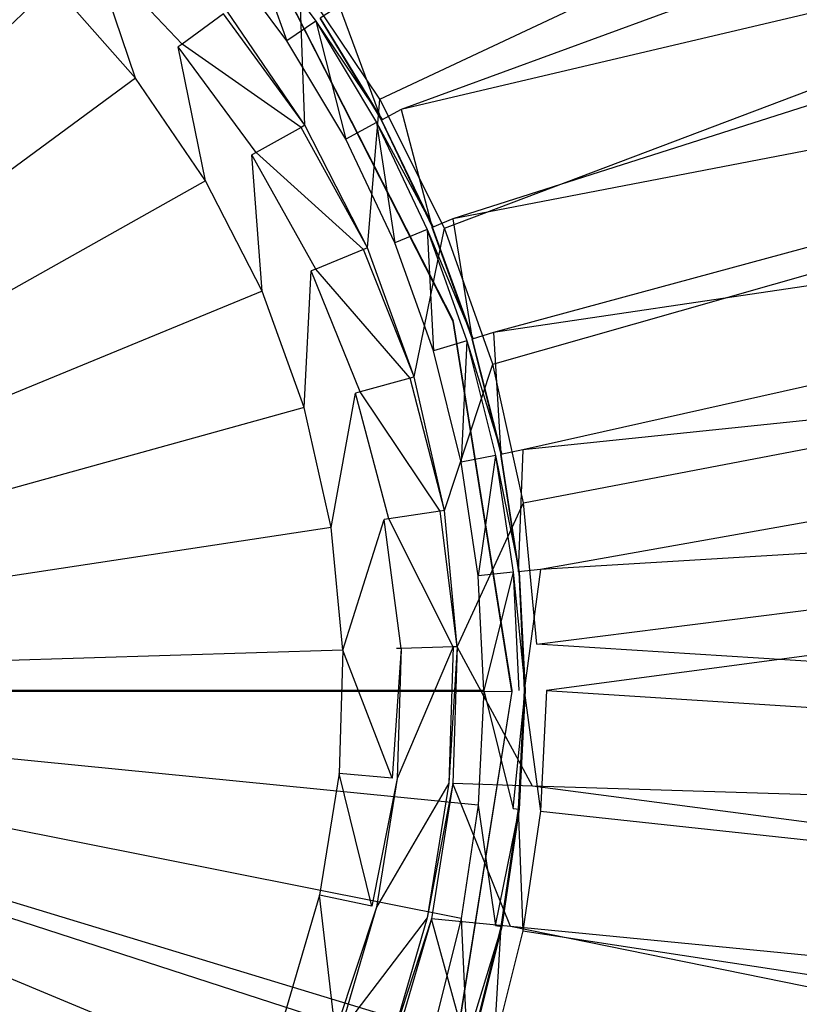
# Model space of a CAD drawing. Extents: x 0 to 0.45, y -0.35 to 0.
# Tile 16 of 28: x 0.243 to 0.262, y -0.168 to -0.144. Entities that reach past the tile are written whole.
import ezdxf

# ---------------------------------------------------------------- set-up
doc = ezdxf.new("R2010")
doc.units = 0
doc.layers.add('L0_WT_536045_0___REPLACEMTFOREM', color=7, linetype='CONTINUOUS')
doc.layers.add('L1_ABLAUF60____REPLACEMTFOREMPT', color=7, linetype='CONTINUOUS')

msp = doc.modelspace()

# ---------------------------------------------------------------- linework, layer by layer
at = {"layer": 'L0_WT_536045_0___REPLACEMTFOREM', "color": 8}
for points, invisible_edges in [([(0.375133, -0.087646, 0.021923), (0.251689, -0.145629, 0.021923), (0.249681, -0.142625, 0.021923), (0.375133, -0.087646, 0.021923)], 13), ([(0.251689, -0.145629, 0.021923), (0.375133, -0.087646, 0.021923), (0.375899, -0.10255, 0.021923), (0.251689, -0.145629, 0.021923)], 14), ([(0.375899, -0.10255, 0.021923), (0.253312, -0.148858, 0.021923), (0.251689, -0.145629, 0.021923), (0.375899, -0.10255, 0.021923)], 13), ([(0.253312, -0.148858, 0.021923), (0.375899, -0.10255, 0.021923), (0.376665, -0.117455, 0.021923), (0.253312, -0.148858, 0.021923)], 14), ([(0.376665, -0.117455, 0.021923), (0.254523, -0.152264, 0.021923), (0.253312, -0.148858, 0.021923), (0.376665, -0.117455, 0.021923)], 13), ([(0.254523, -0.152264, 0.021923), (0.376665, -0.117455, 0.021923), (0.377431, -0.13236, 0.021923), (0.254523, -0.152264, 0.021923)], 14), ([(0.377431, -0.13236, 0.021923), (0.255294, -0.155738, 0.021923), (0.254523, -0.152264, 0.021923), (0.377431, -0.13236, 0.021923)], 13), ([(0.255294, -0.155738, 0.021923), (0.377431, -0.13236, 0.021923), (0.376272, -0.143963, 0.021923), (0.255294, -0.155738, 0.021923)], 14), ([(0.252226, -0.145884, 0.054029), (0.286379, -0.133371, 0.054029), (0.250669, -0.143285, 0.054029), (0.252226, -0.145884, 0.054029)], 13), ([(0.286379, -0.133371, 0.054029), (0.252226, -0.145884, 0.054029), (0.289854, -0.137029, 0.054029), (0.286379, -0.133371, 0.054029)], 14), ([(0.243585, -0.13779, 0.049023), (0.241276, -0.136078, 0.049023), (0.225, -0.160437, 0.049023), (0.243585, -0.13779, 0.049023)], 14), ([(0.253522, -0.148623, 0.054029), (0.289854, -0.137029, 0.054029), (0.252226, -0.145884, 0.054029), (0.253522, -0.148623, 0.054029)], 13), ([(0.289854, -0.137029, 0.054029), (0.253522, -0.148623, 0.054029), (0.292827, -0.141075, 0.054029), (0.289854, -0.137029, 0.054029)], 14), ([(0.245715, -0.139721, 0.049023), (0.243585, -0.13779, 0.049023), (0.225, -0.160437, 0.049023), (0.245715, -0.139721, 0.049023)], 14), ([(0.247646, -0.141851, 0.049023), (0.245715, -0.139721, 0.049023), (0.225, -0.160437, 0.049023), (0.247646, -0.141851, 0.049023)], 14), ([(0.243507, -0.14276), (0.225, -0.160213), (0.241162, -0.140681), (0.243507, -0.14276)], 14), ([(0.254542, -0.151475, 0.054029), (0.292827, -0.141075, 0.054029), (0.253522, -0.148623, 0.054029), (0.254542, -0.151475, 0.054029)], 13), ([(0.292827, -0.141075, 0.054029), (0.254542, -0.151475, 0.054029), (0.295248, -0.145439, 0.054029), (0.292827, -0.141075, 0.054029)], 14), ([(0.249359, -0.144161, 0.049023), (0.248326, -0.141294, 0.049023), (0.247646, -0.141851, 0.049023), (0.249359, -0.144161, 0.049023)], 13), ([(0.250222, -0.143584, 0.050165), (0.248326, -0.141294, 0.049023), (0.25009, -0.143672, 0.049023), (0.250222, -0.143584, 0.050165)], 13), ([(0.248326, -0.141294, 0.049023), (0.249359, -0.144161, 0.049023), (0.25009, -0.143672, 0.049023), (0.248326, -0.141294, 0.049023)], 14), ([(0.24674, -0.144246, 0.001753), (0.24447, -0.141853), (0.244558, -0.14177, 0.001753), (0.24674, -0.144246, 0.001753)], 14), ([(0.244558, -0.14177, 0.001753), (0.247776, -0.143485, 0.020382), (0.24674, -0.144246, 0.001753), (0.244558, -0.14177, 0.001753)], 13), ([(0.249359, -0.144161, 0.049023), (0.247646, -0.141851, 0.049023), (0.225, -0.160437, 0.049023), (0.249359, -0.144161, 0.049023)], 14), ([(0.24447, -0.141853), (0.245572, -0.145103), (0.243507, -0.14276), (0.24447, -0.141853)], 13), ([(0.24447, -0.141853), (0.24674, -0.144246, 0.001753), (0.246642, -0.144317), (0.24447, -0.141853)], 13), ([(0.245572, -0.145103), (0.24447, -0.141853), (0.246642, -0.144317), (0.245572, -0.145103)], 14), ([(0.245572, -0.145103), (0.225, -0.160213), (0.243507, -0.14276), (0.245572, -0.145103)], 14), ([(0.249681, -0.142625, 0.021923), (0.24981, -0.14628, 0.021923), (0.247862, -0.143422, 0.021923), (0.249681, -0.142625, 0.021923)], 13), ([(0.24981, -0.14628, 0.021923), (0.249681, -0.142625, 0.021923), (0.251689, -0.145629, 0.021923), (0.24981, -0.14628, 0.021923)], 14), ([(0.25173, -0.146149, 0.054029), (0.250669, -0.143285, 0.054029), (0.250201, -0.143598, 0.054029), (0.25173, -0.146149, 0.054029)], 13), ([(0.250669, -0.143285, 0.054029), (0.25173, -0.146149, 0.054029), (0.252226, -0.145884, 0.054029), (0.250669, -0.143285, 0.054029)], 14), ([(0.249717, -0.146333, 0.020382), (0.24674, -0.144246, 0.001753), (0.247776, -0.143485, 0.020382), (0.249717, -0.146333, 0.020382)], 14), ([(0.24981, -0.14628, 0.021923), (0.247776, -0.143485, 0.020382), (0.247862, -0.143422, 0.021923), (0.24981, -0.14628, 0.021923)], 14), ([(0.247776, -0.143485, 0.020382), (0.24981, -0.14628, 0.021923), (0.249717, -0.146333, 0.020382), (0.247776, -0.143485, 0.020382)], 13), ([(0.250837, -0.146627, 0.049023), (0.25009, -0.143672, 0.049023), (0.249359, -0.144161, 0.049023), (0.250837, -0.146627, 0.049023)], 13), ([(0.25009, -0.143672, 0.049023), (0.251752, -0.146137, 0.050165), (0.250222, -0.143584, 0.050165), (0.25009, -0.143672, 0.049023)], 14), ([(0.251752, -0.146137, 0.050165), (0.25009, -0.143672, 0.049023), (0.251612, -0.146212, 0.049023), (0.251752, -0.146137, 0.050165)], 13), ([(0.25009, -0.143672, 0.049023), (0.250837, -0.146627, 0.049023), (0.251612, -0.146212, 0.049023), (0.25009, -0.143672, 0.049023)], 14), ([(0.251738, -0.146145, 0.052677), (0.250201, -0.143598, 0.054029), (0.250208, -0.143593, 0.052677), (0.251738, -0.146145, 0.052677)], 14), ([(0.250201, -0.143598, 0.054029), (0.251738, -0.146145, 0.052677), (0.25173, -0.146149, 0.054029), (0.250201, -0.143598, 0.054029)], 13), ([(0.251752, -0.146137, 0.050165), (0.250208, -0.143593, 0.052677), (0.250222, -0.143584, 0.050165), (0.251752, -0.146137, 0.050165)], 14), ([(0.250208, -0.143593, 0.052677), (0.251752, -0.146137, 0.050165), (0.251738, -0.146145, 0.052677), (0.250208, -0.143593, 0.052677)], 13), ([(0.376272, -0.143963, 0.021923), (0.255629, -0.159279, 0.021923), (0.255294, -0.155738, 0.021923), (0.376272, -0.143963, 0.021923)], 13), ([(0.255629, -0.159279, 0.021923), (0.376272, -0.143963, 0.021923), (0.373356, -0.155349, 0.021923), (0.255629, -0.159279, 0.021923)], 14), ([(0.250837, -0.146627, 0.049023), (0.249359, -0.144161, 0.049023), (0.225, -0.160437, 0.049023), (0.250837, -0.146627, 0.049023)], 14), ([(0.248593, -0.146963, 0.001753), (0.246642, -0.144317), (0.24674, -0.144246, 0.001753), (0.248593, -0.146963, 0.001753)], 14), ([(0.24674, -0.144246, 0.001753), (0.249717, -0.146333, 0.020382), (0.248593, -0.146963, 0.001753), (0.24674, -0.144246, 0.001753)], 13), ([(0.246642, -0.144317), (0.247326, -0.147674), (0.245572, -0.145103), (0.246642, -0.144317)], 13), ([(0.246642, -0.144317), (0.248593, -0.146963, 0.001753), (0.248487, -0.147023), (0.246642, -0.144317)], 13), ([(0.247326, -0.147674), (0.246642, -0.144317), (0.248487, -0.147023), (0.247326, -0.147674)], 14), ([(0.247326, -0.147674), (0.225, -0.160213), (0.245572, -0.145103), (0.247326, -0.147674)], 14), ([(0.255279, -0.154414, 0.054029), (0.295248, -0.145439, 0.054029), (0.254542, -0.151475, 0.054029), (0.255279, -0.154414, 0.054029)], 13), ([(0.295248, -0.145439, 0.054029), (0.255279, -0.154414, 0.054029), (0.297074, -0.150047, 0.054029), (0.295248, -0.145439, 0.054029)], 14), ([(0.251689, -0.145629, 0.021923), (0.251382, -0.149349, 0.021923), (0.24981, -0.14628, 0.021923), (0.251689, -0.145629, 0.021923)], 13), ([(0.251382, -0.149349, 0.021923), (0.251689, -0.145629, 0.021923), (0.253312, -0.148858, 0.021923), (0.251382, -0.149349, 0.021923)], 14), ([(0.253002, -0.148838, 0.054029), (0.252226, -0.145884, 0.054029), (0.25173, -0.146149, 0.054029), (0.253002, -0.148838, 0.054029)], 13), ([(0.252226, -0.145884, 0.054029), (0.253002, -0.148838, 0.054029), (0.253522, -0.148623, 0.054029), (0.252226, -0.145884, 0.054029)], 14), ([(0.252066, -0.149225, 0.049023), (0.251612, -0.146212, 0.049023), (0.250837, -0.146627, 0.049023), (0.252066, -0.149225, 0.049023)], 13), ([(0.251612, -0.146212, 0.049023), (0.253025, -0.148828, 0.050165), (0.251752, -0.146137, 0.050165), (0.251612, -0.146212, 0.049023)], 14), ([(0.253025, -0.148828, 0.050165), (0.251612, -0.146212, 0.049023), (0.252878, -0.148889, 0.049023), (0.253025, -0.148828, 0.050165)], 13), ([(0.251612, -0.146212, 0.049023), (0.252066, -0.149225, 0.049023), (0.252878, -0.148889, 0.049023), (0.251612, -0.146212, 0.049023)], 14), ([(0.25301, -0.148834, 0.052677), (0.25173, -0.146149, 0.054029), (0.251738, -0.146145, 0.052677), (0.25301, -0.148834, 0.052677)], 14), ([(0.25173, -0.146149, 0.054029), (0.25301, -0.148834, 0.052677), (0.253002, -0.148838, 0.054029), (0.25173, -0.146149, 0.054029)], 13), ([(0.253025, -0.148828, 0.050165), (0.251738, -0.146145, 0.052677), (0.251752, -0.146137, 0.050165), (0.253025, -0.148828, 0.050165)], 14), ([(0.251738, -0.146145, 0.052677), (0.253025, -0.148828, 0.050165), (0.25301, -0.148834, 0.052677), (0.251738, -0.146145, 0.052677)], 13), ([(0.251283, -0.14939, 0.020382), (0.248593, -0.146963, 0.001753), (0.249717, -0.146333, 0.020382), (0.251283, -0.14939, 0.020382)], 14), ([(0.251382, -0.149349, 0.021923), (0.249717, -0.146333, 0.020382), (0.24981, -0.14628, 0.021923), (0.251382, -0.149349, 0.021923)], 14), ([(0.249717, -0.146333, 0.020382), (0.251382, -0.149349, 0.021923), (0.251283, -0.14939, 0.020382), (0.249717, -0.146333, 0.020382)], 13), ([(0.252066, -0.149225, 0.049023), (0.250837, -0.146627, 0.049023), (0.225, -0.160437, 0.049023), (0.252066, -0.149225, 0.049023)], 14), ([(0.250088, -0.149882, 0.001753), (0.248487, -0.147023), (0.248593, -0.146963, 0.001753), (0.250088, -0.149882, 0.001753)], 14), ([(0.248593, -0.146963, 0.001753), (0.251283, -0.14939, 0.020382), (0.250088, -0.149882, 0.001753), (0.248593, -0.146963, 0.001753)], 13), ([(0.248487, -0.147023), (0.24874, -0.150436), (0.247326, -0.147674), (0.248487, -0.147023)], 13), ([(0.248487, -0.147023), (0.250088, -0.149882, 0.001753), (0.249975, -0.149928), (0.248487, -0.147023)], 13), ([(0.24874, -0.150436), (0.248487, -0.147023), (0.249975, -0.149928), (0.24874, -0.150436)], 14), ([(0.24874, -0.150436), (0.225, -0.160213), (0.247326, -0.147674), (0.24874, -0.150436)], 14), ([(0.254004, -0.151638, 0.054029), (0.253522, -0.148623, 0.054029), (0.253002, -0.148838, 0.054029), (0.254004, -0.151638, 0.054029)], 13), ([(0.253522, -0.148623, 0.054029), (0.254004, -0.151638, 0.054029), (0.254542, -0.151475, 0.054029), (0.253522, -0.148623, 0.054029)], 14), ([(0.253312, -0.148858, 0.021923), (0.252554, -0.152583, 0.021923), (0.251382, -0.149349, 0.021923), (0.253312, -0.148858, 0.021923)], 13), ([(0.253035, -0.151932, 0.049023), (0.252878, -0.148889, 0.049023), (0.252066, -0.149225, 0.049023), (0.253035, -0.151932, 0.049023)], 13), ([(0.252554, -0.152583, 0.021923), (0.253312, -0.148858, 0.021923), (0.254523, -0.152264, 0.021923), (0.252554, -0.152583, 0.021923)], 14), ([(0.252878, -0.148889, 0.049023), (0.254028, -0.151631, 0.050165), (0.253025, -0.148828, 0.050165), (0.252878, -0.148889, 0.049023)], 14), ([(0.254028, -0.151631, 0.050165), (0.252878, -0.148889, 0.049023), (0.253876, -0.151677, 0.049023), (0.254028, -0.151631, 0.050165)], 13), ([(0.252878, -0.148889, 0.049023), (0.253035, -0.151932, 0.049023), (0.253876, -0.151677, 0.049023), (0.252878, -0.148889, 0.049023)], 14), ([(0.254012, -0.151636, 0.052677), (0.253002, -0.148838, 0.054029), (0.25301, -0.148834, 0.052677), (0.254012, -0.151636, 0.052677)], 14), ([(0.253002, -0.148838, 0.054029), (0.254012, -0.151636, 0.052677), (0.254004, -0.151638, 0.054029), (0.253002, -0.148838, 0.054029)], 13), ([(0.254028, -0.151631, 0.050165), (0.25301, -0.148834, 0.052677), (0.253025, -0.148828, 0.050165), (0.254028, -0.151631, 0.050165)], 14), ([(0.25301, -0.148834, 0.052677), (0.254028, -0.151631, 0.050165), (0.254012, -0.151636, 0.052677), (0.25301, -0.148834, 0.052677)], 13), ([(0.253035, -0.151932, 0.049023), (0.252066, -0.149225, 0.049023), (0.225, -0.160437, 0.049023), (0.253035, -0.151932, 0.049023)], 14), ([(0.252451, -0.152611, 0.020382), (0.250088, -0.149882, 0.001753), (0.251283, -0.14939, 0.020382), (0.252451, -0.152611, 0.020382)], 14), ([(0.252554, -0.152583, 0.021923), (0.251283, -0.14939, 0.020382), (0.251382, -0.149349, 0.021923), (0.252554, -0.152583, 0.021923)], 14), ([(0.251283, -0.14939, 0.020382), (0.252554, -0.152583, 0.021923), (0.252451, -0.152611, 0.020382), (0.251283, -0.14939, 0.020382)], 13), ([(0.249975, -0.149928), (0.249795, -0.153346), (0.24874, -0.150436), (0.249975, -0.149928)], 13), ([(0.249795, -0.153346), (0.249975, -0.149928), (0.251085, -0.152989), (0.249795, -0.153346)], 14), ([(0.251202, -0.152957, 0.001753), (0.249975, -0.149928), (0.250088, -0.149882, 0.001753), (0.251202, -0.152957, 0.001753)], 14), ([(0.249975, -0.149928), (0.251202, -0.152957, 0.001753), (0.251085, -0.152989), (0.249975, -0.149928)], 13), ([(0.250088, -0.149882, 0.001753), (0.252451, -0.152611, 0.020382), (0.251202, -0.152957, 0.001753), (0.250088, -0.149882, 0.001753)], 13), ([(0.255723, -0.157411, 0.054029), (0.297074, -0.150047, 0.054029), (0.255279, -0.154414, 0.054029), (0.255723, -0.157411, 0.054029)], 13), ([(0.297074, -0.150047, 0.054029), (0.255723, -0.157411, 0.054029), (0.298275, -0.154819, 0.054029), (0.297074, -0.150047, 0.054029)], 14), ([(0.249795, -0.153346), (0.225, -0.160213), (0.24874, -0.150436), (0.249795, -0.153346)], 14), ([(0.253733, -0.154721, 0.049023), (0.253876, -0.151677, 0.049023), (0.253035, -0.151932, 0.049023), (0.253733, -0.154721, 0.049023)], 13), ([(0.253876, -0.151677, 0.049023), (0.253733, -0.154721, 0.049023), (0.254595, -0.15455, 0.049023), (0.253876, -0.151677, 0.049023)], 14), ([(0.253876, -0.151677, 0.049023), (0.254751, -0.154519, 0.050165), (0.254028, -0.151631, 0.050165), (0.253876, -0.151677, 0.049023)], 14), ([(0.254751, -0.154519, 0.050165), (0.253876, -0.151677, 0.049023), (0.254595, -0.15455, 0.049023), (0.254751, -0.154519, 0.050165)], 13), ([(0.254727, -0.154524, 0.054029), (0.254542, -0.151475, 0.054029), (0.254004, -0.151638, 0.054029), (0.254727, -0.154524, 0.054029)], 13), ([(0.254735, -0.154522, 0.052677), (0.254004, -0.151638, 0.054029), (0.254012, -0.151636, 0.052677), (0.254735, -0.154522, 0.052677)], 14), ([(0.254004, -0.151638, 0.054029), (0.254735, -0.154522, 0.052677), (0.254727, -0.154524, 0.054029), (0.254004, -0.151638, 0.054029)], 13), ([(0.254751, -0.154519, 0.050165), (0.254012, -0.151636, 0.052677), (0.254028, -0.151631, 0.050165), (0.254751, -0.154519, 0.050165)], 14), ([(0.254012, -0.151636, 0.052677), (0.254751, -0.154519, 0.050165), (0.254735, -0.154522, 0.052677), (0.254012, -0.151636, 0.052677)], 13), ([(0.254542, -0.151475, 0.054029), (0.254727, -0.154524, 0.054029), (0.255279, -0.154414, 0.054029), (0.254542, -0.151475, 0.054029)], 14), ([(0.253733, -0.154721, 0.049023), (0.253035, -0.151932, 0.049023), (0.225, -0.160437, 0.049023), (0.253733, -0.154721, 0.049023)], 14), ([(0.254523, -0.152264, 0.021923), (0.253309, -0.155932, 0.021923), (0.252554, -0.152583, 0.021923), (0.254523, -0.152264, 0.021923)], 13), ([(0.253309, -0.155932, 0.021923), (0.254523, -0.152264, 0.021923), (0.255294, -0.155738, 0.021923), (0.253309, -0.155932, 0.021923)], 14), ([(0.253203, -0.155948, 0.020382), (0.251202, -0.152957, 0.001753), (0.252451, -0.152611, 0.020382), (0.253203, -0.155948, 0.020382)], 14), ([(0.253309, -0.155932, 0.021923), (0.252451, -0.152611, 0.020382), (0.252554, -0.152583, 0.021923), (0.253309, -0.155932, 0.021923)], 14), ([(0.252451, -0.152611, 0.020382), (0.253309, -0.155932, 0.021923), (0.253203, -0.155948, 0.020382), (0.252451, -0.152611, 0.020382)], 13), ([(0.251085, -0.152989), (0.250474, -0.156359), (0.249795, -0.153346), (0.251085, -0.152989)], 13), ([(0.250474, -0.156359), (0.251085, -0.152989), (0.251799, -0.156159), (0.250474, -0.156359)], 14), ([(0.25192, -0.156141, 0.001753), (0.251085, -0.152989), (0.251202, -0.152957, 0.001753), (0.25192, -0.156141, 0.001753)], 14), ([(0.251085, -0.152989), (0.25192, -0.156141, 0.001753), (0.251799, -0.156159), (0.251085, -0.152989)], 13), ([(0.251202, -0.152957, 0.001753), (0.253203, -0.155948, 0.020382), (0.25192, -0.156141, 0.001753), (0.251202, -0.152957, 0.001753)], 13), ([(0.250474, -0.156359), (0.225, -0.160213), (0.249795, -0.153346), (0.250474, -0.156359)], 14), ([(0.254155, -0.157565, 0.049023), (0.254595, -0.15455, 0.049023), (0.253733, -0.154721, 0.049023), (0.254155, -0.157565, 0.049023)], 13), ([(0.254595, -0.15455, 0.049023), (0.254155, -0.157565, 0.049023), (0.25503, -0.157479, 0.049023), (0.254595, -0.15455, 0.049023)], 14), ([(0.254595, -0.15455, 0.049023), (0.255188, -0.157463, 0.050165), (0.254751, -0.154519, 0.050165), (0.254595, -0.15455, 0.049023)], 14), ([(0.255188, -0.157463, 0.050165), (0.254595, -0.15455, 0.049023), (0.25503, -0.157479, 0.049023), (0.255188, -0.157463, 0.050165)], 13), ([(0.255163, -0.157466, 0.054029), (0.255279, -0.154414, 0.054029), (0.254727, -0.154524, 0.054029), (0.255163, -0.157466, 0.054029)], 13), ([(0.255172, -0.157465, 0.052677), (0.254727, -0.154524, 0.054029), (0.254735, -0.154522, 0.052677), (0.255172, -0.157465, 0.052677)], 14), ([(0.254727, -0.154524, 0.054029), (0.255172, -0.157465, 0.052677), (0.255163, -0.157466, 0.054029), (0.254727, -0.154524, 0.054029)], 13), ([(0.255188, -0.157463, 0.050165), (0.254735, -0.154522, 0.052677), (0.254751, -0.154519, 0.050165), (0.255188, -0.157463, 0.050165)], 14), ([(0.254735, -0.154522, 0.052677), (0.255188, -0.157463, 0.050165), (0.255172, -0.157465, 0.052677), (0.254735, -0.154522, 0.052677)], 13), ([(0.255279, -0.154414, 0.054029), (0.255163, -0.157466, 0.054029), (0.255723, -0.157411, 0.054029), (0.255279, -0.154414, 0.054029)], 14), ([(0.254155, -0.157565, 0.049023), (0.253733, -0.154721, 0.049023), (0.225, -0.160437, 0.049023), (0.254155, -0.157565, 0.049023)], 14), ([(0.255872, -0.160437, 0.054029), (0.298275, -0.154819, 0.054029), (0.255723, -0.157411, 0.054029), (0.255872, -0.160437, 0.054029)], 13), ([(0.298275, -0.154819, 0.054029), (0.255872, -0.160437, 0.054029), (0.29883, -0.159675, 0.054029), (0.298275, -0.154819, 0.054029)], 14), ([(0.368776, -0.166378, 0.021923), (0.255629, -0.159279, 0.021923), (0.373356, -0.155349, 0.021923), (0.368776, -0.166378, 0.021923)], 14), ([(0.255294, -0.155738, 0.021923), (0.253634, -0.159345, 0.021923), (0.253309, -0.155932, 0.021923), (0.255294, -0.155738, 0.021923)], 13), ([(0.253634, -0.159345, 0.021923), (0.255294, -0.155738, 0.021923), (0.255629, -0.159279, 0.021923), (0.253634, -0.159345, 0.021923)], 14), ([(0.253527, -0.159349, 0.020382), (0.25192, -0.156141, 0.001753), (0.253203, -0.155948, 0.020382), (0.253527, -0.159349, 0.020382)], 14), ([(0.253634, -0.159345, 0.021923), (0.253203, -0.155948, 0.020382), (0.253309, -0.155932, 0.021923), (0.253634, -0.159345, 0.021923)], 14), ([(0.253203, -0.155948, 0.020382), (0.253634, -0.159345, 0.021923), (0.253527, -0.159349, 0.020382), (0.253203, -0.155948, 0.020382)], 13), ([(0.250767, -0.159431), (0.225, -0.160213), (0.250474, -0.156359), (0.250767, -0.159431)], 14), ([(0.251799, -0.156159), (0.250767, -0.159431), (0.250474, -0.156359), (0.251799, -0.156159)], 13), ([(0.250767, -0.159431), (0.251799, -0.156159), (0.252107, -0.159391), (0.250767, -0.159431)], 14), ([(0.252229, -0.159387, 0.001753), (0.251799, -0.156159), (0.25192, -0.156141, 0.001753), (0.252229, -0.159387, 0.001753)], 14), ([(0.251799, -0.156159), (0.252229, -0.159387, 0.001753), (0.252107, -0.159391), (0.251799, -0.156159)], 13), ([(0.25192, -0.156141, 0.001753), (0.253527, -0.159349, 0.020382), (0.252229, -0.159387, 0.001753), (0.25192, -0.156141, 0.001753)], 13), ([(0.254296, -0.160437, 0.049023), (0.254155, -0.157565, 0.049023), (0.225, -0.160437, 0.049023), (0.254296, -0.160437, 0.049023)], 14), ([(0.254296, -0.160437, 0.049023), (0.25503, -0.157479, 0.049023), (0.254155, -0.157565, 0.049023), (0.254296, -0.160437, 0.049023)], 13), ([(0.25503, -0.157479, 0.049023), (0.254296, -0.160437, 0.049023), (0.255175, -0.160437, 0.049023), (0.25503, -0.157479, 0.049023)], 14), ([(0.25503, -0.157479, 0.049023), (0.255334, -0.160437, 0.050165), (0.255188, -0.157463, 0.050165), (0.25503, -0.157479, 0.049023)], 14), ([(0.255334, -0.160437, 0.050165), (0.25503, -0.157479, 0.049023), (0.255175, -0.160437, 0.049023), (0.255334, -0.160437, 0.050165)], 13), ([(0.255309, -0.160437, 0.054029), (0.255723, -0.157411, 0.054029), (0.255163, -0.157466, 0.054029), (0.255309, -0.160437, 0.054029)], 13), ([(0.255172, -0.157465, 0.052677), (0.255309, -0.160437, 0.054029), (0.255163, -0.157466, 0.054029), (0.255172, -0.157465, 0.052677)], 14), ([(0.255188, -0.157463, 0.050165), (0.255318, -0.160437, 0.052677), (0.255172, -0.157465, 0.052677), (0.255188, -0.157463, 0.050165)], 14), ([(0.255309, -0.160437, 0.054029), (0.255172, -0.157465, 0.052677), (0.255318, -0.160437, 0.052677), (0.255309, -0.160437, 0.054029)], 13), ([(0.255318, -0.160437, 0.052677), (0.255188, -0.157463, 0.050165), (0.255334, -0.160437, 0.050165), (0.255318, -0.160437, 0.052677)], 13), ([(0.255723, -0.157411, 0.054029), (0.255309, -0.160437, 0.054029), (0.255872, -0.160437, 0.054029), (0.255723, -0.157411, 0.054029)], 14), ([(0.25552, -0.162834, 0.021923), (0.253634, -0.159345, 0.021923), (0.255629, -0.159279, 0.021923), (0.25552, -0.162834, 0.021923)], 14), ([(0.255629, -0.159279, 0.021923), (0.368776, -0.166378, 0.021923), (0.25552, -0.162834, 0.021923), (0.255629, -0.159279, 0.021923)], 13), ([(0.250767, -0.159431), (0.250669, -0.162515), (0.225, -0.160213), (0.250767, -0.159431)], 14), ([(0.250767, -0.159431), (0.252004, -0.162635), (0.250669, -0.162515), (0.250767, -0.159431)], 13), ([(0.252004, -0.162635), (0.250767, -0.159431), (0.252107, -0.159391), (0.252004, -0.162635)], 14), ([(0.252004, -0.162635), (0.252229, -0.159387, 0.001753), (0.252126, -0.162646, 0.001753), (0.252004, -0.162635)], 13), ([(0.252229, -0.159387, 0.001753), (0.252004, -0.162635), (0.252107, -0.159391), (0.252229, -0.159387, 0.001753)], 14), ([(0.252126, -0.162646, 0.001753), (0.253527, -0.159349, 0.020382), (0.253419, -0.162762, 0.020382), (0.252126, -0.162646, 0.001753)], 13), ([(0.253527, -0.159349, 0.020382), (0.252126, -0.162646, 0.001753), (0.252229, -0.159387, 0.001753), (0.253527, -0.159349, 0.020382)], 14), ([(0.253419, -0.162762, 0.020382), (0.253634, -0.159345, 0.021923), (0.253526, -0.162772, 0.021923), (0.253419, -0.162762, 0.020382)], 13), ([(0.253634, -0.159345, 0.021923), (0.253419, -0.162762, 0.020382), (0.253527, -0.159349, 0.020382), (0.253634, -0.159345, 0.021923)], 14), ([(0.253634, -0.159345, 0.021923), (0.25552, -0.162834, 0.021923), (0.253526, -0.162772, 0.021923), (0.253634, -0.159345, 0.021923)], 13), ([(0.255872, -0.160437, 0.054029), (0.29883, -0.163222, 0.054029), (0.29883, -0.159675, 0.054029), (0.255872, -0.160437, 0.054029)], 14), ([(0.244577, -0.176505), (0.242368, -0.17872), (0.225, -0.160213), (0.244577, -0.176505)], 14), ([(0.249314, -0.168531), (0.248077, -0.171372), (0.225, -0.160213), (0.249314, -0.168531)], 14), ([(0.24649, -0.174043), (0.244577, -0.176505), (0.225, -0.160213), (0.24649, -0.174043)], 14), ([(0.250183, -0.165563), (0.249314, -0.168531), (0.225, -0.160213), (0.250183, -0.165563)], 14), ([(0.248077, -0.171372), (0.24649, -0.174043), (0.225, -0.160213), (0.248077, -0.171372)], 14), ([(0.250669, -0.162515), (0.250183, -0.165563), (0.225, -0.160213), (0.250669, -0.162515)], 14), ([(0.245715, -0.181152, 0.049023), (0.225, -0.160437, 0.049023), (0.243585, -0.183083, 0.049023), (0.245715, -0.181152, 0.049023)], 14), ([(0.247646, -0.179022, 0.049023), (0.225, -0.160437, 0.049023), (0.245715, -0.181152, 0.049023), (0.247646, -0.179022, 0.049023)], 14), ([(0.253035, -0.168941, 0.049023), (0.225, -0.160437, 0.049023), (0.252066, -0.171648, 0.049023), (0.253035, -0.168941, 0.049023)], 14), ([(0.254296, -0.160437, 0.049023), (0.225, -0.160437, 0.049023), (0.254155, -0.163308, 0.049023), (0.254296, -0.160437, 0.049023)], 14), ([(0.249359, -0.176713, 0.049023), (0.225, -0.160437, 0.049023), (0.247646, -0.179022, 0.049023), (0.249359, -0.176713, 0.049023)], 14), ([(0.253733, -0.166152, 0.049023), (0.225, -0.160437, 0.049023), (0.253035, -0.168941, 0.049023), (0.253733, -0.166152, 0.049023)], 14), ([(0.254155, -0.163308, 0.049023), (0.225, -0.160437, 0.049023), (0.253733, -0.166152, 0.049023), (0.254155, -0.163308, 0.049023)], 14), ([(0.252066, -0.171648, 0.049023), (0.225, -0.160437, 0.049023), (0.250837, -0.174247, 0.049023), (0.252066, -0.171648, 0.049023)], 14), ([(0.250837, -0.174247, 0.049023), (0.225, -0.160437, 0.049023), (0.249359, -0.176713, 0.049023), (0.250837, -0.174247, 0.049023)], 14), ([(0.243585, -0.183083, 0.049023), (0.225, -0.160437, 0.049023), (0.241276, -0.184795, 0.049023), (0.243585, -0.183083, 0.049023)], 14), ([(0.25503, -0.163394, 0.049023), (0.254296, -0.160437, 0.049023), (0.254155, -0.163308, 0.049023), (0.25503, -0.163394, 0.049023)], 13), ([(0.254296, -0.160437, 0.049023), (0.25503, -0.163394, 0.049023), (0.255175, -0.160437, 0.049023), (0.254296, -0.160437, 0.049023)], 14), ([(0.255334, -0.160437, 0.050165), (0.25503, -0.163394, 0.049023), (0.255188, -0.16341, 0.050165), (0.255334, -0.160437, 0.050165)], 13), ([(0.25503, -0.163394, 0.049023), (0.255334, -0.160437, 0.050165), (0.255175, -0.160437, 0.049023), (0.25503, -0.163394, 0.049023)], 14), ([(0.255723, -0.163463, 0.054029), (0.255309, -0.160437, 0.054029), (0.255163, -0.163407, 0.054029), (0.255723, -0.163463, 0.054029)], 13), ([(0.255163, -0.163407, 0.054029), (0.255318, -0.160437, 0.052677), (0.255172, -0.163408, 0.052677), (0.255163, -0.163407, 0.054029)], 13), ([(0.255318, -0.160437, 0.052677), (0.255163, -0.163407, 0.054029), (0.255309, -0.160437, 0.054029), (0.255318, -0.160437, 0.052677)], 14), ([(0.255172, -0.163408, 0.052677), (0.255334, -0.160437, 0.050165), (0.255188, -0.16341, 0.050165), (0.255172, -0.163408, 0.052677)], 13), ([(0.255334, -0.160437, 0.050165), (0.255172, -0.163408, 0.052677), (0.255318, -0.160437, 0.052677), (0.255334, -0.160437, 0.050165)], 14), ([(0.255309, -0.160437, 0.054029), (0.255723, -0.163463, 0.054029), (0.255872, -0.160437, 0.054029), (0.255309, -0.160437, 0.054029)], 14), ([(0.29883, -0.163222, 0.054029), (0.255872, -0.160437, 0.054029), (0.255723, -0.163463, 0.054029), (0.29883, -0.163222, 0.054029)], 13), ([(0.250669, -0.162515), (0.251492, -0.165842), (0.250183, -0.165563), (0.250669, -0.162515)], 13), ([(0.251492, -0.165842), (0.250669, -0.162515), (0.252004, -0.162635), (0.251492, -0.165842)], 14), ([(0.252126, -0.162646, 0.001753), (0.251492, -0.165842), (0.252004, -0.162635), (0.252126, -0.162646, 0.001753)], 14), ([(0.251492, -0.165842), (0.252126, -0.162646, 0.001753), (0.251612, -0.165868, 0.001753), (0.251492, -0.165842)], 13), ([(0.253419, -0.162762, 0.020382), (0.251612, -0.165868, 0.001753), (0.252126, -0.162646, 0.001753), (0.253419, -0.162762, 0.020382)], 14), ([(0.251612, -0.165868, 0.001753), (0.253419, -0.162762, 0.020382), (0.25288, -0.166137, 0.020382), (0.251612, -0.165868, 0.001753)], 13), ([(0.253526, -0.162772, 0.021923), (0.25288, -0.166137, 0.020382), (0.253419, -0.162762, 0.020382), (0.253526, -0.162772, 0.021923)], 14), ([(0.25288, -0.166137, 0.020382), (0.253526, -0.162772, 0.021923), (0.252985, -0.16616, 0.021923), (0.25288, -0.166137, 0.020382)], 13), ([(0.253526, -0.162772, 0.021923), (0.25497, -0.166354, 0.021923), (0.252985, -0.16616, 0.021923), (0.253526, -0.162772, 0.021923)], 13), ([(0.25497, -0.166354, 0.021923), (0.253526, -0.162772, 0.021923), (0.25552, -0.162834, 0.021923), (0.25497, -0.166354, 0.021923)], 14), ([(0.25552, -0.162834, 0.021923), (0.362162, -0.176813, 0.021923), (0.25497, -0.166354, 0.021923), (0.25552, -0.162834, 0.021923)], 13), ([(0.362162, -0.176813, 0.021923), (0.25552, -0.162834, 0.021923), (0.368776, -0.166378, 0.021923), (0.362162, -0.176813, 0.021923)], 14), ([(0.255723, -0.163463, 0.054029), (0.298345, -0.16807, 0.054029), (0.29883, -0.163222, 0.054029), (0.255723, -0.163463, 0.054029)], 14), ([(0.254595, -0.166323, 0.049023), (0.254155, -0.163308, 0.049023), (0.253733, -0.166152, 0.049023), (0.254595, -0.166323, 0.049023)], 13), ([(0.254155, -0.163308, 0.049023), (0.254595, -0.166323, 0.049023), (0.25503, -0.163394, 0.049023), (0.254155, -0.163308, 0.049023)], 14), ([(0.254595, -0.166323, 0.049023), (0.255188, -0.16341, 0.050165), (0.25503, -0.163394, 0.049023), (0.254595, -0.166323, 0.049023)], 14), ([(0.255188, -0.16341, 0.050165), (0.254595, -0.166323, 0.049023), (0.254751, -0.166354, 0.050165), (0.255188, -0.16341, 0.050165)], 13), ([(0.255279, -0.166459, 0.054029), (0.255163, -0.163407, 0.054029), (0.254727, -0.16635, 0.054029), (0.255279, -0.166459, 0.054029)], 13), ([(0.255172, -0.163408, 0.052677), (0.254727, -0.16635, 0.054029), (0.255163, -0.163407, 0.054029), (0.255172, -0.163408, 0.052677)], 14), ([(0.254727, -0.16635, 0.054029), (0.255172, -0.163408, 0.052677), (0.254735, -0.166351, 0.052677), (0.254727, -0.16635, 0.054029)], 13), ([(0.255188, -0.16341, 0.050165), (0.254735, -0.166351, 0.052677), (0.255172, -0.163408, 0.052677), (0.255188, -0.16341, 0.050165)], 14), ([(0.254735, -0.166351, 0.052677), (0.255188, -0.16341, 0.050165), (0.254751, -0.166354, 0.050165), (0.254735, -0.166351, 0.052677)], 13), ([(0.255163, -0.163407, 0.054029), (0.255279, -0.166459, 0.054029), (0.255723, -0.163463, 0.054029), (0.255163, -0.163407, 0.054029)], 14), ([(0.298345, -0.16807, 0.054029), (0.255723, -0.163463, 0.054029), (0.255279, -0.166459, 0.054029), (0.298345, -0.16807, 0.054029)], 13), ([(0.250183, -0.165563), (0.250578, -0.168964), (0.249314, -0.168531), (0.250183, -0.165563)], 13), ([(0.250578, -0.168964), (0.250183, -0.165563), (0.251492, -0.165842), (0.250578, -0.168964)], 14), ([(0.251612, -0.165868, 0.001753), (0.250578, -0.168964), (0.251492, -0.165842), (0.251612, -0.165868, 0.001753)], 14), ([(0.250578, -0.168964), (0.251612, -0.165868, 0.001753), (0.250694, -0.169003, 0.001753), (0.250578, -0.168964)], 13), ([(0.25288, -0.166137, 0.020382), (0.250694, -0.169003, 0.001753), (0.251612, -0.165868, 0.001753), (0.25288, -0.166137, 0.020382)], 14), ([(0.250694, -0.169003, 0.001753), (0.25288, -0.166137, 0.020382), (0.251918, -0.169423, 0.020382), (0.250694, -0.169003, 0.001753)], 13), ([(0.252985, -0.16616, 0.021923), (0.251918, -0.169423, 0.020382), (0.25288, -0.166137, 0.020382), (0.252985, -0.16616, 0.021923)], 14), ([(0.251918, -0.169423, 0.020382), (0.252985, -0.16616, 0.021923), (0.25202, -0.169457, 0.021923), (0.251918, -0.169423, 0.020382)], 13), ([(0.252985, -0.16616, 0.021923), (0.253986, -0.169786, 0.021923), (0.25202, -0.169457, 0.021923), (0.252985, -0.16616, 0.021923)], 13), ([(0.253986, -0.169786, 0.021923), (0.252985, -0.16616, 0.021923), (0.25497, -0.166354, 0.021923), (0.253986, -0.169786, 0.021923)], 14), ([(0.253876, -0.169196, 0.049023), (0.253733, -0.166152, 0.049023), (0.253035, -0.168941, 0.049023), (0.253876, -0.169196, 0.049023)], 13), ([(0.253733, -0.166152, 0.049023), (0.253876, -0.169196, 0.049023), (0.254595, -0.166323, 0.049023), (0.253733, -0.166152, 0.049023)], 14), ([(0.253876, -0.169196, 0.049023), (0.254751, -0.166354, 0.050165), (0.254595, -0.166323, 0.049023), (0.253876, -0.169196, 0.049023)], 14), ([(0.254751, -0.166354, 0.050165), (0.253876, -0.169196, 0.049023), (0.254028, -0.169242, 0.050165), (0.254751, -0.166354, 0.050165)], 13), ([(0.25497, -0.166354, 0.021923), (0.353792, -0.186476, 0.021923), (0.253986, -0.169786, 0.021923), (0.25497, -0.166354, 0.021923)], 13), ([(0.254542, -0.169398, 0.054029), (0.254727, -0.16635, 0.054029), (0.254004, -0.169235, 0.054029), (0.254542, -0.169398, 0.054029)], 13), ([(0.254735, -0.166351, 0.052677), (0.254004, -0.169235, 0.054029), (0.254727, -0.16635, 0.054029), (0.254735, -0.166351, 0.052677)], 14), ([(0.254004, -0.169235, 0.054029), (0.254735, -0.166351, 0.052677), (0.254012, -0.169237, 0.052677), (0.254004, -0.169235, 0.054029)], 13), ([(0.254751, -0.166354, 0.050165), (0.254012, -0.169237, 0.052677), (0.254735, -0.166351, 0.052677), (0.254751, -0.166354, 0.050165)], 14), ([(0.254012, -0.169237, 0.052677), (0.254751, -0.166354, 0.050165), (0.254028, -0.169242, 0.050165), (0.254012, -0.169237, 0.052677)], 13), ([(0.254727, -0.16635, 0.054029), (0.254542, -0.169398, 0.054029), (0.255279, -0.166459, 0.054029), (0.254727, -0.16635, 0.054029)], 14), ([(0.297121, -0.172852, 0.054029), (0.255279, -0.166459, 0.054029), (0.254542, -0.169398, 0.054029), (0.297121, -0.172852, 0.054029)], 13), ([(0.353792, -0.186476, 0.021923), (0.25497, -0.166354, 0.021923), (0.362162, -0.176813, 0.021923), (0.353792, -0.186476, 0.021923)], 14), ([(0.255279, -0.166459, 0.054029), (0.297121, -0.172852, 0.054029), (0.298345, -0.16807, 0.054029), (0.255279, -0.166459, 0.054029)], 14)]:
    msp.add_3dface(points, dxfattribs=dict(at, invisible_edges=invisible_edges))
at = {"layer": 'L1_ABLAUF60____REPLACEMTFOREMPT', "color": 8}
for points, invisible_edges in [([(0.24927, -0.142836, 0.053653), (0.242633, -0.136201, 0.053803), (0.224998, -0.160488, 0.054223), (0.24927, -0.142836, 0.053653)], 14), ([(0.242633, -0.184706, 0.051671), (0.242633, -0.136178, 0.052803), (0.24927, -0.142813, 0.052654), (0.242633, -0.184706, 0.051671)], 15), ([(0.242633, -0.184706, 0.051671), (0.24927, -0.142813, 0.052654), (0.24927, -0.17807, 0.051831), (0.242633, -0.184706, 0.051671)], 15), ([(0.24927, -0.142836, 0.053653), (0.253532, -0.151174, 0.052462), (0.24927, -0.142813, 0.052654), (0.24927, -0.142836, 0.053653)], 14), ([(0.24927, -0.17807, 0.051831), (0.24927, -0.142813, 0.052654), (0.253532, -0.151174, 0.052462), (0.24927, -0.17807, 0.051831)], 15), ([(0.253531, -0.151197, 0.053462), (0.24927, -0.142836, 0.053653), (0.224998, -0.160488, 0.054223), (0.253531, -0.151197, 0.053462)], 14), ([(0.253532, -0.151174, 0.052462), (0.24927, -0.142836, 0.053653), (0.253531, -0.151197, 0.053462), (0.253532, -0.151174, 0.052462)], 13), ([(0.254999, -0.160465, 0.053247), (0.253531, -0.151197, 0.053462), (0.224998, -0.160488, 0.054223), (0.254999, -0.160465, 0.053247)], 14), ([(0.24927, -0.17807, 0.051831), (0.253532, -0.151174, 0.052462), (0.253532, -0.16971, 0.05203), (0.24927, -0.17807, 0.051831)], 15), ([(0.253531, -0.151197, 0.053462), (0.255, -0.160442, 0.052247), (0.253532, -0.151174, 0.052462), (0.253531, -0.151197, 0.053462)], 14), ([(0.255, -0.160442, 0.052247), (0.253531, -0.151197, 0.053462), (0.254999, -0.160465, 0.053247), (0.255, -0.160442, 0.052247)], 13), ([(0.253532, -0.16971, 0.05203), (0.253532, -0.151174, 0.052462), (0.255, -0.160442, 0.052247), (0.253532, -0.16971, 0.05203)], 15), ([(0.254999, -0.160465, 0.053247), (0.224998, -0.160488, 0.054223), (0.253531, -0.169733, 0.053029), (0.254999, -0.160465, 0.053247)], 14), ([(0.24927, -0.178094, 0.052831), (0.224998, -0.160488, 0.054223), (0.242633, -0.184729, 0.052671), (0.24927, -0.178094, 0.052831)], 14), ([(0.253531, -0.169733, 0.053029), (0.224998, -0.160488, 0.054223), (0.24927, -0.178094, 0.052831), (0.253531, -0.169733, 0.053029)], 14), ([(0.253532, -0.16971, 0.05203), (0.254999, -0.160465, 0.053247), (0.253531, -0.169733, 0.053029), (0.253532, -0.16971, 0.05203)], 13), ([(0.254999, -0.160465, 0.053247), (0.253532, -0.16971, 0.05203), (0.255, -0.160442, 0.052247), (0.254999, -0.160465, 0.053247)], 14)]:
    msp.add_3dface(points, dxfattribs=dict(at, invisible_edges=invisible_edges))

doc.saveas('drawing.dxf')
